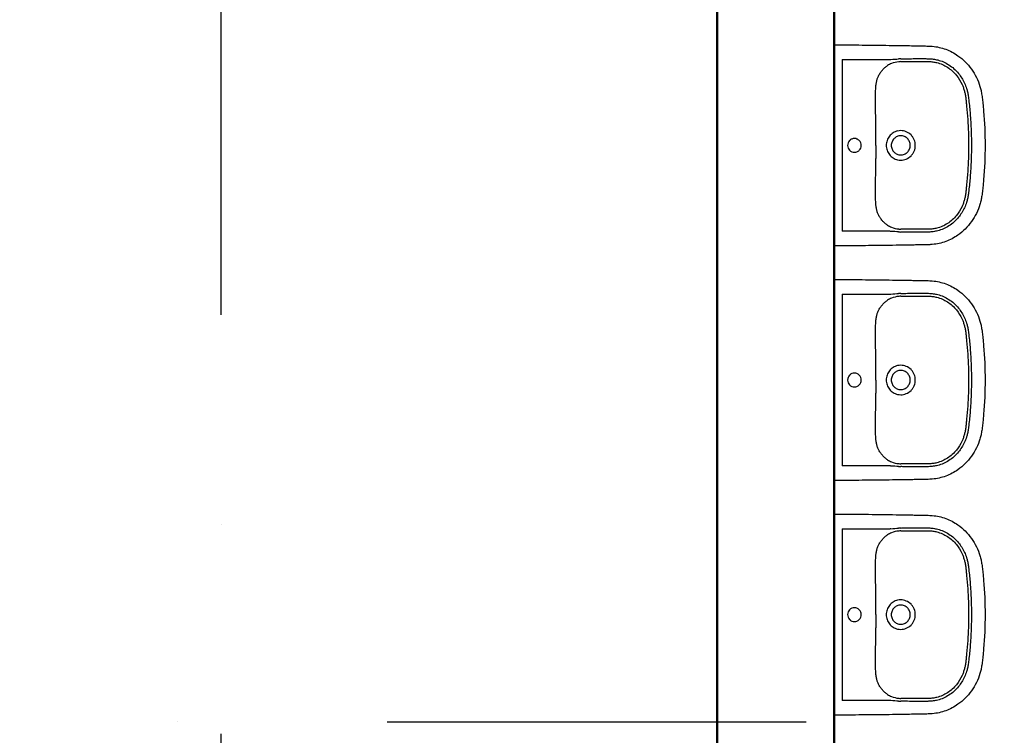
# Model space of a CAD drawing. Header units: millimetres. Extents: x 2886542 to 7567581, y -792623 to 134766.
# Tile 29 of 256: x 3926957 to 3929896, y -352771 to -350636. Entities that reach past the tile are written whole.
import ezdxf

# ---------------------------------------------------------------- set-up
doc = ezdxf.new("R2010")
doc.units = ezdxf.units.MM
doc.linetypes.add('DASHDOT', pattern=[1, 0.5, -0.25, 0, -0.25])
doc.layers.add('IN_C_OSA', color=6, linetype='DASHDOT')
doc.layers.add('IN_C_TLUSTA', color=5, linetype='Continuous', lineweight=50)

msp = doc.modelspace()

# ---------------------------------------------------------------- linework, layer by layer
at = {"color": 250}
for p, q in [((3929388.2, -351298), (3929388.2, -350723.6)), ((3929412, -350754.9), (3929412, -351266.8)), ((3929412, -350754.9), (3929543, -350754.9)), ((3929543, -350765.7), (3929543, -350765.7)), ((3929511.5, -350847.1), (3929511.5, -350847.1)), ((3929511.5, -351174.6), (3929511.5, -351174.6)), ((3929543, -351266.8), (3929412, -351266.8)), ((3929388.2, -351998), (3929388.2, -351423.6)), ((3929412, -351454.9), (3929412, -351966.8)), ((3929412, -351454.9), (3929543, -351454.9)), ((3929543, -351465.7), (3929543, -351465.7)), ((3929511.5, -351547.1), (3929511.5, -351547.1)), ((3929511.5, -351874.6), (3929511.5, -351874.6)), ((3929543, -351966.8), (3929412, -351966.8)), ((3929388.2, -352698), (3929388.2, -352123.6)), ((3929412, -352154.9), (3929412, -352666.8)), ((3929412, -352154.9), (3929543, -352154.9)), ((3929543, -352165.7), (3929543, -352165.7)), ((3929511.5, -352247.1), (3929511.5, -352247.1)), ((3929511.5, -352574.6), (3929511.5, -352574.6)), ((3929543, -352666.8), (3929412, -352666.8))]:
    msp.add_line(p, q, dxfattribs=at)
for centre, radius, start, end in [((3929376.8, -347838.6), 2921.3, 273.5337, 273.9922), ((3929595.1, -350965.8), 213.6, 92.2856, 93.9922), ((3929583.6, -350828.1), 66.2, 111.7851, 123.2172), ((3929588.5, -350840.3), 79.3, 95.7787, 111.7851), ((3929590.7, -350861.5), 100.7, 92.346, 95.7787), ((3920933.3, -350990.1), 8579.1, 359.8615, 0.12365), ((3929586.6, -351010.1), 43.2, 90.0338, 102.5663), ((3937218.5, -351029.5), 7706.2, 179.8615, 180.15334), ((3929586.6, -351011.6), 43.2, 257.4217, 269.9782), ((3929586.3, -351188.4), 72, 237.2465, 247.7513), ((3929425, -353449.9), 2186.5, 85.9307, 86.5434), ((3929587.5, -351185.6), 75, 247.7513, 264.6849), ((3929594.1, -351073.5), 195.9, 265.9307, 267.7915), ((3929593.3, -351123), 137.9, 264.6849, 267.1904), ((3929376.8, -348538.6), 2921.3, 273.5337, 273.9922), ((3929595.1, -351665.8), 213.6, 92.2856, 93.9922), ((3929583.6, -351528.1), 66.2, 111.7851, 123.2172), ((3929588.5, -351540.3), 79.3, 95.7787, 111.7851), ((3929590.7, -351561.5), 100.7, 92.346, 95.7787), ((3920933.3, -351690.1), 8579.1, 359.8615, 0.12365), ((3929586.6, -351710.1), 43.2, 90.0338, 102.5663), ((3937218.5, -351729.5), 7706.2, 179.8615, 180.15334), ((3929586.6, -351711.6), 43.2, 257.4217, 269.9782), ((3929586.3, -351888.4), 72, 237.2465, 247.7513), ((3929587.5, -351885.6), 75, 247.7513, 264.6849), ((3929425, -354149.9), 2186.5, 85.9307, 86.5434), ((3929594.1, -351773.5), 195.9, 265.9307, 267.7915), ((3929593.3, -351823), 137.9, 264.6849, 267.1904), ((3929376.8, -349238.6), 2921.3, 273.5337, 273.9922), ((3929588.5, -352240.3), 79.3, 95.7787, 111.7851), ((3929595.1, -352365.8), 213.6, 92.2856, 93.9922), ((3929590.7, -352261.5), 100.7, 92.346, 95.7787), ((3929583.6, -352228.1), 66.2, 111.7851, 123.2172), ((3929586.6, -352410.1), 43.2, 90.0338, 102.5663), ((3920933.3, -352390.1), 8579.1, 359.8615, 0.12365), ((3937218.5, -352429.5), 7706.2, 179.8615, 180.15334), ((3929586.6, -352411.6), 43.2, 257.4217, 269.9782), ((3929586.3, -352588.4), 72, 237.2465, 247.7513), ((3929587.5, -352585.6), 75, 247.7513, 264.6849), ((3929593.3, -352523), 137.9, 264.6849, 267.1904), ((3929425, -354849.9), 2186.5, 85.9307, 86.5434), ((3929594.1, -352473.5), 195.9, 265.9307, 267.7915)]:
    msp.add_arc(centre, radius, start, end, dxfattribs=at)
for points, degree, knots in [([(3929388.2, -350711), (3929388.2, -350710.8), (3929403.7, -350710.9), (3929412, -350711)], 1, [600.373143, 600.373143, 600.51024, 615.933195, 624.329372, 624.329372]), ([(3929412, -350711), (3929438.2, -350711.1), (3929491.8, -350711.5), (3929560.6, -350712.4), (3929608.8, -350713.2), (3929636.8, -350713.8), (3929651.9, -350714.1), (3929664.7, -350714.3), (3929671.4, -350714.5), (3929677, -350714.8), (3929693.1, -350716.1), (3929721.5, -350722.3), (3929754.4, -350739.7), (3929779.5, -350760.9), (3929798.1, -350782.9), (3929813, -350807.7), (3929821.6, -350829.6), (3929826.3, -350847.4), (3929828.3, -350858.8), (3929829.6, -350868.7), (3929830.5, -350877.1), (3929832.1, -350890.3), (3929836.4, -350934.9), (3929838.2, -350976.7), (3929838.2, -351010.8)], 3, [624.329372, 624.329372, 624.329372, 624.329372, 702.954481, 784.872453, 830.951627, 847.339519, 869.099473, 876.286618, 885.594721, 889.203185, 893.06913, 934.29152, 975.506743, 1003.663293, 1032.591568, 1061.523462, 1090.200355, 1103.007356, 1116.545068, 1124.93032, 1133.080278, 1141.824147, 1164.862029, 1267.315864, 1267.315864, 1267.315864, 1267.315864]), ([(3929586.5, -350752.4), (3929588.5, -350752.3), (3929592.7, -350752.2), (3929597.7, -350752.3), (3929604.4, -350752.2), (3929610.9, -350752.1), (3929623.2, -350752.1), (3929633.7, -350752), (3929643.9, -350752), (3929650.2, -350752), (3929657, -350752), (3929663.7, -350752.1), (3929670.1, -350752.2), (3929676.5, -350752.5), (3929685.8, -350753.5), (3929698.5, -350755.9), (3929714.4, -350761.4), (3929730.7, -350770.2), (3929745.8, -350781.8), (3929762.4, -350799.4), (3929775, -350819.5), (3929782.5, -350838.8), (3929785.5, -350849.7), (3929787.1, -350857.2), (3929788.1, -350863.5), (3929789.5, -350875), (3929792.1, -350898.2), (3929796.2, -350945), (3929797.5, -350984.8), (3929797.5, -351010.8)], 3, [175.048841, 175.048841, 175.048841, 175.048841, 180.891155, 187.66553, 190.097243, 200.971297, 207.107662, 226.924402, 232.691241, 237.690518, 245.872119, 253.117634, 257.691167, 265.085682, 272.24233, 285.758915, 303.884333, 322.571574, 341.132044, 360.794246, 394.866598, 411.87741, 422.527365, 428.832371, 434.893076, 441.844009, 463.483086, 504.881463, 582.882709, 582.882709, 582.882709, 582.882709]), ([(3929511.5, -350847.1), (3929511.6, -350844.4), (3929511.9, -350839.3), (3929512.7, -350830.6), (3929513.9, -350821.6), (3929516.3, -350812.2), (3929519.9, -350803.3), (3929525, -350794.5), (3929531.5, -350786.1), (3929538.9, -350778.7), (3929544.5, -350774.6), (3929547.4, -350772.7)], 3, [850.913163, 850.913163, 850.913163, 850.913163, 858.963388, 866.231581, 877.085686, 886.260054, 895.260314, 905.875022, 916.564351, 927.072225, 937.310546, 937.310546, 937.310546, 937.310546]), ([(3929586.5, -350760.9), (3929588.4, -350760.9), (3929591.6, -350760.8), (3929596.6, -350760.8), (3929604.5, -350760.8), (3929613, -350760.7), (3929623.4, -350760.7), (3929632.4, -350760.6), (3929645.1, -350760.6), (3929657.4, -350760.6), (3929668.5, -350760.6), (3929675.9, -350760.9), (3929684.1, -350761.8), (3929695.9, -350763.9), (3929710.9, -350769), (3929726.5, -350777.4), (3929740.6, -350788.4), (3929756.2, -350805), (3929766.8, -350822.2), (3929772.9, -350837), (3929775.7, -350845.2), (3929777.6, -350852.2), (3929779, -350859.3), (3929779.9, -350865.4), (3929780.9, -350872.9), (3929781.9, -350882.5), (3929784.1, -350903), (3929787.7, -350945.9), (3929789.1, -350985), (3929789.1, -351010.8)], 3, [979.515725, 979.515725, 979.515725, 979.515725, 984.998793, 989.193783, 994.506217, 1008.836262, 1014.564091, 1025.67181, 1035.775102, 1052.873813, 1062.576161, 1068.957794, 1075.078432, 1087.407323, 1104.896786, 1122.232394, 1140.496235, 1158.413781, 1190.38659, 1200.50569, 1206.374096, 1216.605643, 1222.213255, 1228.037047, 1234.961214, 1245.092548, 1256.793198, 1296.845648, 1374.248337, 1374.248337, 1374.248337, 1374.248337]), ([(3929512.4, -350971.6), (3929512.3, -350959.2), (3929512.2, -350942.5), (3929511.7, -350916.4), (3929511.1, -350897.9), (3929510.8, -350878.2), (3929510.8, -350865.2), (3929511.1, -350854.6), (3929511.3, -350849.5), (3929511.5, -350847.1)], 3, [726.376125, 726.376125, 726.376125, 726.376125, 763.622224, 776.430836, 804.676477, 819.055623, 835.490807, 843.719456, 850.904433, 850.904433, 850.904433, 850.904433]), ([(3929577.2, -350967.9), (3929572.4, -350969), (3929563.2, -350972.8), (3929552, -350982.7), (3929546, -350993.7), (3929543.5, -351003.4), (3929543.1, -351008.4), (3929543.1, -351010.8)], 3, [9.459226, 9.459226, 9.459226, 9.459226, 24.117237, 38.862114, 53.669389, 61.303478, 68.668558, 68.668558, 68.668558, 68.668558]), ([(3929586.5, -350982.2), (3929584.6, -350982.2), (3929580.9, -350982.6), (3929575.5, -350984.3), (3929570.6, -350987), (3929566.4, -350990.5), (3929562.9, -350994.8), (3929559.4, -351001.4), (3929558.2, -351007.1), (3929558.2, -351010.8)], 3, [44.736035, 44.736035, 44.736035, 44.736035, 50.403646, 55.91951, 61.571197, 67.020032, 72.442686, 78.078755, 89.405769, 89.405769, 89.405769, 89.405769]), ([(3929630, -351010.8), (3929630, -351005), (3929628.3, -350996.4), (3929622.8, -350986.2), (3929615.6, -350977.2), (3929605.9, -350970.8), (3929595, -350967.4), (3929589.4, -350966.9), (3929586.5, -350966.9)], 3, [-68.665418, -68.665418, -68.665418, -68.665418, -51.296816, -42.590342, -34.181869, -16.861064, -8.510528, 0, 0, 0, 0]), ([(3929614.8, -351010.8), (3929614.8, -351008.9), (3929614.5, -351005.1), (3929612.8, -350999.8), (3929610.2, -350994.8), (3929606.7, -350990.5), (3929602.4, -350986.9), (3929595.9, -350983.4), (3929590.3, -350982.2), (3929586.5, -350982.2)], 3, [0, 0, 0, 0, 5.771404, 11.358994, 16.760694, 22.424371, 27.849839, 33.48032, 44.736035, 44.736035, 44.736035, 44.736035]), ([(3929838.2, -351010.8), (3929838.2, -351045), (3929836.4, -351086.8), (3929832.1, -351131.4), (3929830.5, -351144.6), (3929829.6, -351153), (3929828.3, -351162.9), (3929826.3, -351174.3), (3929821.6, -351192), (3929813, -351214), (3929798.1, -351238.8), (3929779.5, -351260.7), (3929754.4, -351281.9), (3929721.5, -351299.3), (3929693.1, -351305.5), (3929677, -351306.9), (3929671.4, -351307.2), (3929664.7, -351307.4), (3929651.9, -351307.6), (3929636.8, -351307.9), (3929608.8, -351308.4), (3929560.6, -351309.2), (3929491.8, -351310.1), (3929438.2, -351310.3), (3929412, -351310.7)], 3, [-642.986491, -642.986491, -642.986491, -642.986491, -540.532657, -517.494775, -508.750906, -500.600948, -492.215696, -478.677984, -465.870983, -437.194089, -408.262196, -379.333921, -351.177371, -309.962147, -268.739757, -264.873812, -261.265349, -251.957246, -244.770101, -223.010147, -206.622255, -160.54308, -78.625109, 0, 0, 0, 0]), ([(3929468.5, -351010.8), (3929468.5, -351008.2), (3929467.4, -351002.8), (3929462.9, -350996), (3929456.2, -350991.4), (3929448.1, -350989.7), (3929440.2, -350991.3), (3929433.4, -350995.9), (3929428.9, -351002.8), (3929427.8, -351008.1), (3929427.8, -351010.8)], 3, [0, 0, 0, 0, 8.041153, 16.003729, 24.145465, 32.059, 40.064065, 48.100306, 56.065262, 64.20975, 64.20975, 64.20975, 64.20975]), ([(3929427.8, -351010.8), (3929427.8, -351013.5), (3929428.9, -351018.9), (3929433.4, -351025.8), (3929440.2, -351030.3), (3929448.1, -351031.9), (3929456.2, -351030.3), (3929462.9, -351025.7), (3929467.4, -351018.8), (3929468.5, -351013.5), (3929468.5, -351010.8)], 3, [64.20975, 64.20975, 64.20975, 64.20975, 72.354238, 80.319194, 88.355435, 96.3605, 104.274035, 112.415771, 120.378347, 128.4195, 128.4195, 128.4195, 128.4195]), ([(3929543.1, -351010.8), (3929543.1, -351013.3), (3929543.5, -351018.3), (3929546, -351027.9), (3929552, -351039), (3929563.2, -351048.9), (3929572.4, -351052.7), (3929577.2, -351053.8)], 3, [68.668558, 68.668558, 68.668558, 68.668558, 76.033638, 83.667727, 98.475003, 113.219879, 127.877891, 127.877891, 127.877891, 127.877891]), ([(3929558.2, -351010.8), (3929558.2, -351014.6), (3929559.4, -351020.3), (3929562.9, -351026.9), (3929566.4, -351031.2), (3929570.6, -351034.7), (3929575.5, -351037.4), (3929580.9, -351039.1), (3929584.6, -351039.4), (3929586.5, -351039.5)], 3, [89.405769, 89.405769, 89.405769, 89.405769, 100.732783, 106.368852, 111.791506, 117.240341, 122.892028, 128.407892, 134.075503, 134.075503, 134.075503, 134.075503]), ([(3929586.5, -351039.5), (3929590.3, -351039.5), (3929595.9, -351038.3), (3929602.4, -351034.7), (3929606.7, -351031.1), (3929610.2, -351026.8), (3929612.8, -351021.9), (3929614.5, -351016.5), (3929614.8, -351012.8), (3929614.8, -351010.8)], 3, [134.075503, 134.075503, 134.075503, 134.075503, 145.331218, 150.961699, 156.387167, 162.050844, 167.452544, 173.040134, 178.811538, 178.811538, 178.811538, 178.811538]), ([(3929586.5, -351054.8), (3929589.4, -351054.8), (3929595, -351054.2), (3929605.9, -351050.9), (3929615.6, -351044.4), (3929622.8, -351035.5), (3929628.3, -351025.3), (3929630, -351016.6), (3929630, -351010.8)], 3, [137.337116, 137.337116, 137.337116, 137.337116, 145.847644, 154.19818, 171.518985, 179.927458, 188.633932, 206.002534, 206.002534, 206.002534, 206.002534]), ([(3929789.1, -351010.8), (3929789.1, -351036.6), (3929787.7, -351075.8), (3929784.1, -351118.7), (3929781.9, -351139.2), (3929780.9, -351148.7), (3929779.9, -351156.3), (3929779, -351162.3), (3929777.6, -351169.4), (3929775.7, -351176.4), (3929772.9, -351184.7), (3929766.8, -351199.5), (3929756.2, -351216.7), (3929740.6, -351233.3), (3929726.5, -351244.2), (3929710.9, -351252.7), (3929695.9, -351257.7), (3929684.1, -351259.9), (3929675.9, -351260.7), (3929668.5, -351261.1), (3929657.4, -351261.1), (3929645.1, -351261.1), (3929632.4, -351261), (3929623.4, -351261), (3929613, -351261), (3929604.5, -351260.9), (3929596.6, -351260.9), (3929591.6, -351260.9), (3929588.4, -351260.8), (3929586.5, -351260.7)], 3, [0, 0, 0, 0, 77.402688, 117.455139, 129.155789, 139.287123, 146.21129, 152.035082, 157.642694, 167.874241, 173.742647, 183.861746, 215.834556, 233.752102, 252.015943, 269.351551, 286.841014, 299.169905, 305.290543, 311.672176, 321.374524, 338.473235, 348.576526, 359.684246, 365.412075, 379.74212, 385.054554, 389.249544, 394.732611, 394.732611, 394.732611, 394.732611]), ([(3929797.5, -351010.8), (3929797.5, -351036.8), (3929796.2, -351076.6), (3929792.1, -351123.5), (3929789.5, -351146.7), (3929788.1, -351158.1), (3929787.1, -351164.5), (3929785.5, -351172), (3929782.5, -351182.9), (3929775, -351202.1), (3929762.4, -351222.3), (3929745.8, -351239.8), (3929730.7, -351251.5), (3929714.4, -351260.3), (3929698.5, -351265.7), (3929685.8, -351268.2), (3929676.5, -351269.1), (3929670.1, -351269.5), (3929663.7, -351269.6), (3929657, -351269.6), (3929650.2, -351269.7), (3929643.9, -351269.7), (3929633.7, -351269.6), (3929623.2, -351269.6), (3929610.9, -351269.5), (3929604.4, -351269.4), (3929597.7, -351269.4), (3929592.7, -351269.4), (3929588.5, -351269.3), (3929586.5, -351269.3)], 3, [582.882709, 582.882709, 582.882709, 582.882709, 660.883955, 702.282331, 723.921408, 730.872341, 736.933047, 743.238052, 753.888008, 770.898819, 804.971172, 824.633373, 843.193843, 861.881084, 880.006503, 893.523087, 900.679736, 908.07425, 912.647783, 919.893298, 928.074899, 933.074176, 938.841015, 958.657755, 964.79412, 975.668174, 978.099887, 984.874262, 990.716576, 990.716576, 990.716576, 990.716576]), ([(3929511.5, -351174.6), (3929511.3, -351172.2), (3929511.1, -351167.1), (3929510.8, -351156.5), (3929510.8, -351143.4), (3929511.1, -351123.8), (3929511.7, -351105.3), (3929512.2, -351079.2), (3929512.4, -351062.5), (3929512.4, -351050.1)], 3, [523.343903, 523.343903, 523.343903, 523.343903, 530.528881, 538.757529, 555.192714, 569.57186, 597.8175, 610.626113, 647.872212, 647.872212, 647.872212, 647.872212]), ([(3929547.4, -351249), (3929544.5, -351247.1), (3929538.9, -351243), (3929531.5, -351235.6), (3929525, -351227.2), (3929519.9, -351218.4), (3929516.3, -351209.5), (3929513.9, -351200.1), (3929512.7, -351191.1), (3929511.9, -351182.4), (3929511.6, -351177.3), (3929511.5, -351174.6)], 3, [436.937791, 436.937791, 436.937791, 436.937791, 447.176112, 457.683986, 468.373315, 478.988023, 487.988283, 497.162651, 508.016755, 515.284948, 523.335174, 523.335174, 523.335174, 523.335174]), ([(3929412, -351310.7), (3929403.7, -351310.8), (3929388.2, -351310.8), (3929388.2, -351310.7)], 1, [0, 0, 8.396177, 23.819133, 23.95623, 23.95623]), ([(3929388.2, -351411), (3929388.2, -351410.8), (3929403.7, -351410.9), (3929412, -351411)], 1, [600.373143, 600.373143, 600.51024, 615.933195, 624.329372, 624.329372]), ([(3929412, -351411), (3929438.2, -351411.1), (3929491.8, -351411.5), (3929560.6, -351412.4), (3929608.8, -351413.2), (3929636.8, -351413.8), (3929651.9, -351414.1), (3929664.7, -351414.3), (3929671.4, -351414.5), (3929677, -351414.8), (3929693.1, -351416.1), (3929721.5, -351422.3), (3929754.4, -351439.7), (3929779.5, -351460.9), (3929798.1, -351482.9), (3929813, -351507.7), (3929821.6, -351529.6), (3929826.3, -351547.4), (3929828.3, -351558.8), (3929829.6, -351568.7), (3929830.5, -351577.1), (3929832.1, -351590.3), (3929836.4, -351634.9), (3929838.2, -351676.7), (3929838.2, -351710.8)], 3, [624.329372, 624.329372, 624.329372, 624.329372, 702.954481, 784.872453, 830.951627, 847.339519, 869.099473, 876.286618, 885.594721, 889.203185, 893.06913, 934.29152, 975.506743, 1003.663293, 1032.591568, 1061.523462, 1090.200355, 1103.007356, 1116.545068, 1124.93032, 1133.080278, 1141.824147, 1164.862029, 1267.315864, 1267.315864, 1267.315864, 1267.315864]), ([(3929586.5, -351452.4), (3929588.5, -351452.3), (3929592.7, -351452.2), (3929597.7, -351452.3), (3929604.4, -351452.2), (3929610.9, -351452.1), (3929623.2, -351452.1), (3929633.7, -351452), (3929643.9, -351452), (3929650.2, -351452), (3929657, -351452), (3929663.7, -351452.1), (3929670.1, -351452.2), (3929676.5, -351452.5), (3929685.8, -351453.5), (3929698.5, -351455.9), (3929714.4, -351461.4), (3929730.7, -351470.2), (3929745.8, -351481.8), (3929762.4, -351499.4), (3929775, -351519.5), (3929782.5, -351538.8), (3929785.5, -351549.7), (3929787.1, -351557.2), (3929788.1, -351563.5), (3929789.5, -351575), (3929792.1, -351598.2), (3929796.2, -351645), (3929797.5, -351684.8), (3929797.5, -351710.8)], 3, [175.048841, 175.048841, 175.048841, 175.048841, 180.891155, 187.66553, 190.097243, 200.971297, 207.107662, 226.924402, 232.691241, 237.690518, 245.872119, 253.117634, 257.691167, 265.085682, 272.24233, 285.758915, 303.884333, 322.571574, 341.132044, 360.794246, 394.866598, 411.87741, 422.527365, 428.832371, 434.893076, 441.844009, 463.483086, 504.881463, 582.882709, 582.882709, 582.882709, 582.882709]), ([(3929511.5, -351547.1), (3929511.6, -351544.4), (3929511.9, -351539.3), (3929512.7, -351530.6), (3929513.9, -351521.6), (3929516.3, -351512.2), (3929519.9, -351503.3), (3929525, -351494.5), (3929531.5, -351486.1), (3929538.9, -351478.7), (3929544.5, -351474.6), (3929547.4, -351472.7)], 3, [850.913163, 850.913163, 850.913163, 850.913163, 858.963388, 866.231581, 877.085686, 886.260054, 895.260314, 905.875022, 916.564351, 927.072225, 937.310546, 937.310546, 937.310546, 937.310546]), ([(3929586.5, -351460.9), (3929588.4, -351460.9), (3929591.6, -351460.8), (3929596.6, -351460.8), (3929604.5, -351460.8), (3929613, -351460.7), (3929623.4, -351460.7), (3929632.4, -351460.6), (3929645.1, -351460.6), (3929657.4, -351460.6), (3929668.5, -351460.6), (3929675.9, -351460.9), (3929684.1, -351461.8), (3929695.9, -351463.9), (3929710.9, -351469), (3929726.5, -351477.4), (3929740.6, -351488.4), (3929756.2, -351505), (3929766.8, -351522.2), (3929772.9, -351537), (3929775.7, -351545.2), (3929777.6, -351552.2), (3929779, -351559.3), (3929779.9, -351565.4), (3929780.9, -351572.9), (3929781.9, -351582.5), (3929784.1, -351603), (3929787.7, -351645.9), (3929789.1, -351685), (3929789.1, -351710.8)], 3, [979.515725, 979.515725, 979.515725, 979.515725, 984.998793, 989.193783, 994.506217, 1008.836262, 1014.564091, 1025.67181, 1035.775102, 1052.873813, 1062.576161, 1068.957794, 1075.078432, 1087.407323, 1104.896786, 1122.232394, 1140.496235, 1158.413781, 1190.38659, 1200.50569, 1206.374096, 1216.605643, 1222.213255, 1228.037047, 1234.961214, 1245.092548, 1256.793198, 1296.845648, 1374.248337, 1374.248337, 1374.248337, 1374.248337]), ([(3929512.4, -351671.6), (3929512.3, -351659.2), (3929512.2, -351642.5), (3929511.7, -351616.4), (3929511.1, -351597.9), (3929510.8, -351578.2), (3929510.8, -351565.2), (3929511.1, -351554.6), (3929511.3, -351549.5), (3929511.5, -351547.1)], 3, [726.376125, 726.376125, 726.376125, 726.376125, 763.622224, 776.430836, 804.676477, 819.055623, 835.490807, 843.719456, 850.904433, 850.904433, 850.904433, 850.904433]), ([(3929468.5, -351710.8), (3929468.5, -351708.2), (3929467.4, -351702.8), (3929462.9, -351696), (3929456.2, -351691.4), (3929448.1, -351689.7), (3929440.2, -351691.3), (3929433.4, -351695.9), (3929428.9, -351702.8), (3929427.8, -351708.1), (3929427.8, -351710.8)], 3, [0, 0, 0, 0, 8.041153, 16.003729, 24.145465, 32.059, 40.064065, 48.100306, 56.065262, 64.20975, 64.20975, 64.20975, 64.20975]), ([(3929577.2, -351667.9), (3929572.4, -351669), (3929563.2, -351672.8), (3929552, -351682.7), (3929546, -351693.7), (3929543.5, -351703.4), (3929543.1, -351708.4), (3929543.1, -351710.8)], 3, [9.459226, 9.459226, 9.459226, 9.459226, 24.117237, 38.862114, 53.669389, 61.303478, 68.668558, 68.668558, 68.668558, 68.668558]), ([(3929586.5, -351682.2), (3929584.6, -351682.2), (3929580.9, -351682.6), (3929575.5, -351684.3), (3929570.6, -351687), (3929566.4, -351690.5), (3929562.9, -351694.8), (3929559.4, -351701.4), (3929558.2, -351707.1), (3929558.2, -351710.8)], 3, [44.736035, 44.736035, 44.736035, 44.736035, 50.403646, 55.91951, 61.571197, 67.020032, 72.442686, 78.078755, 89.405769, 89.405769, 89.405769, 89.405769]), ([(3929630, -351710.8), (3929630, -351705), (3929628.3, -351696.4), (3929622.8, -351686.2), (3929615.6, -351677.2), (3929605.9, -351670.8), (3929595, -351667.4), (3929589.4, -351666.9), (3929586.5, -351666.9)], 3, [-68.665418, -68.665418, -68.665418, -68.665418, -51.296816, -42.590342, -34.181869, -16.861064, -8.510528, 0, 0, 0, 0]), ([(3929614.8, -351710.8), (3929614.8, -351708.9), (3929614.5, -351705.1), (3929612.8, -351699.8), (3929610.2, -351694.8), (3929606.7, -351690.5), (3929602.4, -351686.9), (3929595.9, -351683.4), (3929590.3, -351682.2), (3929586.5, -351682.2)], 3, [0, 0, 0, 0, 5.771404, 11.358994, 16.760694, 22.424371, 27.849839, 33.48032, 44.736035, 44.736035, 44.736035, 44.736035]), ([(3929838.2, -351710.8), (3929838.2, -351745), (3929836.4, -351786.8), (3929832.1, -351831.4), (3929830.5, -351844.6), (3929829.6, -351853), (3929828.3, -351862.9), (3929826.3, -351874.3), (3929821.6, -351892), (3929813, -351914), (3929798.1, -351938.8), (3929779.5, -351960.7), (3929754.4, -351981.9), (3929721.5, -351999.3), (3929693.1, -352005.5), (3929677, -352006.9), (3929671.4, -352007.2), (3929664.7, -352007.4), (3929651.9, -352007.6), (3929636.8, -352007.9), (3929608.8, -352008.4), (3929560.6, -352009.2), (3929491.8, -352010.1), (3929438.2, -352010.3), (3929412, -352010.7)], 3, [-642.986491, -642.986491, -642.986491, -642.986491, -540.532657, -517.494775, -508.750906, -500.600948, -492.215696, -478.677984, -465.870983, -437.194089, -408.262196, -379.333921, -351.177371, -309.962147, -268.739757, -264.873812, -261.265349, -251.957246, -244.770101, -223.010147, -206.622255, -160.54308, -78.625109, 0, 0, 0, 0]), ([(3929427.8, -351710.8), (3929427.8, -351713.5), (3929428.9, -351718.9), (3929433.4, -351725.8), (3929440.2, -351730.3), (3929448.1, -351731.9), (3929456.2, -351730.3), (3929462.9, -351725.7), (3929467.4, -351718.8), (3929468.5, -351713.5), (3929468.5, -351710.8)], 3, [64.20975, 64.20975, 64.20975, 64.20975, 72.354238, 80.319194, 88.355435, 96.3605, 104.274035, 112.415771, 120.378347, 128.4195, 128.4195, 128.4195, 128.4195]), ([(3929543.1, -351710.8), (3929543.1, -351713.3), (3929543.5, -351718.3), (3929546, -351727.9), (3929552, -351739), (3929563.2, -351748.9), (3929572.4, -351752.7), (3929577.2, -351753.8)], 3, [68.668558, 68.668558, 68.668558, 68.668558, 76.033638, 83.667727, 98.475003, 113.219879, 127.877891, 127.877891, 127.877891, 127.877891]), ([(3929558.2, -351710.8), (3929558.2, -351714.6), (3929559.4, -351720.3), (3929562.9, -351726.9), (3929566.4, -351731.2), (3929570.6, -351734.7), (3929575.5, -351737.4), (3929580.9, -351739.1), (3929584.6, -351739.4), (3929586.5, -351739.5)], 3, [89.405769, 89.405769, 89.405769, 89.405769, 100.732783, 106.368852, 111.791506, 117.240341, 122.892028, 128.407892, 134.075503, 134.075503, 134.075503, 134.075503]), ([(3929586.5, -351739.5), (3929590.3, -351739.5), (3929595.9, -351738.3), (3929602.4, -351734.7), (3929606.7, -351731.1), (3929610.2, -351726.8), (3929612.8, -351721.9), (3929614.5, -351716.5), (3929614.8, -351712.8), (3929614.8, -351710.8)], 3, [134.075503, 134.075503, 134.075503, 134.075503, 145.331218, 150.961699, 156.387167, 162.050844, 167.452544, 173.040134, 178.811538, 178.811538, 178.811538, 178.811538]), ([(3929586.5, -351754.8), (3929589.4, -351754.8), (3929595, -351754.2), (3929605.9, -351750.9), (3929615.6, -351744.4), (3929622.8, -351735.5), (3929628.3, -351725.3), (3929630, -351716.6), (3929630, -351710.8)], 3, [137.337116, 137.337116, 137.337116, 137.337116, 145.847644, 154.19818, 171.518985, 179.927458, 188.633932, 206.002534, 206.002534, 206.002534, 206.002534]), ([(3929789.1, -351710.8), (3929789.1, -351736.6), (3929787.7, -351775.8), (3929784.1, -351818.7), (3929781.9, -351839.2), (3929780.9, -351848.7), (3929779.9, -351856.3), (3929779, -351862.3), (3929777.6, -351869.4), (3929775.7, -351876.4), (3929772.9, -351884.7), (3929766.8, -351899.5), (3929756.2, -351916.7), (3929740.6, -351933.3), (3929726.5, -351944.2), (3929710.9, -351952.7), (3929695.9, -351957.7), (3929684.1, -351959.9), (3929675.9, -351960.7), (3929668.5, -351961.1), (3929657.4, -351961.1), (3929645.1, -351961.1), (3929632.4, -351961), (3929623.4, -351961), (3929613, -351961), (3929604.5, -351960.9), (3929596.6, -351960.9), (3929591.6, -351960.9), (3929588.4, -351960.8), (3929586.5, -351960.7)], 3, [0, 0, 0, 0, 77.402688, 117.455139, 129.155789, 139.287123, 146.21129, 152.035082, 157.642694, 167.874241, 173.742647, 183.861746, 215.834556, 233.752102, 252.015943, 269.351551, 286.841014, 299.169905, 305.290543, 311.672176, 321.374524, 338.473235, 348.576526, 359.684246, 365.412075, 379.74212, 385.054554, 389.249544, 394.732611, 394.732611, 394.732611, 394.732611]), ([(3929797.5, -351710.8), (3929797.5, -351736.8), (3929796.2, -351776.6), (3929792.1, -351823.5), (3929789.5, -351846.7), (3929788.1, -351858.1), (3929787.1, -351864.5), (3929785.5, -351872), (3929782.5, -351882.9), (3929775, -351902.1), (3929762.4, -351922.3), (3929745.8, -351939.8), (3929730.7, -351951.5), (3929714.4, -351960.3), (3929698.5, -351965.7), (3929685.8, -351968.2), (3929676.5, -351969.1), (3929670.1, -351969.5), (3929663.7, -351969.6), (3929657, -351969.6), (3929650.2, -351969.7), (3929643.9, -351969.7), (3929633.7, -351969.6), (3929623.2, -351969.6), (3929610.9, -351969.5), (3929604.4, -351969.4), (3929597.7, -351969.4), (3929592.7, -351969.4), (3929588.5, -351969.3), (3929586.5, -351969.3)], 3, [582.882709, 582.882709, 582.882709, 582.882709, 660.883955, 702.282331, 723.921408, 730.872341, 736.933047, 743.238052, 753.888008, 770.898819, 804.971172, 824.633373, 843.193843, 861.881084, 880.006503, 893.523087, 900.679736, 908.07425, 912.647783, 919.893298, 928.074899, 933.074176, 938.841015, 958.657755, 964.79412, 975.668174, 978.099887, 984.874262, 990.716576, 990.716576, 990.716576, 990.716576]), ([(3929511.5, -351874.6), (3929511.3, -351872.2), (3929511.1, -351867.1), (3929510.8, -351856.5), (3929510.8, -351843.4), (3929511.1, -351823.8), (3929511.7, -351805.3), (3929512.2, -351779.2), (3929512.4, -351762.5), (3929512.4, -351750.1)], 3, [523.343903, 523.343903, 523.343903, 523.343903, 530.528881, 538.757529, 555.192714, 569.57186, 597.8175, 610.626113, 647.872212, 647.872212, 647.872212, 647.872212]), ([(3929547.4, -351949), (3929544.5, -351947.1), (3929538.9, -351943), (3929531.5, -351935.6), (3929525, -351927.2), (3929519.9, -351918.4), (3929516.3, -351909.5), (3929513.9, -351900.1), (3929512.7, -351891.1), (3929511.9, -351882.4), (3929511.6, -351877.3), (3929511.5, -351874.6)], 3, [436.937791, 436.937791, 436.937791, 436.937791, 447.176112, 457.683986, 468.373315, 478.988023, 487.988283, 497.162651, 508.016755, 515.284948, 523.335174, 523.335174, 523.335174, 523.335174]), ([(3929412, -352010.7), (3929403.7, -352010.8), (3929388.2, -352010.8), (3929388.2, -352010.7)], 1, [0, 0, 8.396177, 23.819133, 23.95623, 23.95623]), ([(3929388.2, -352111), (3929388.2, -352110.8), (3929403.7, -352110.9), (3929412, -352111)], 1, [600.373143, 600.373143, 600.51024, 615.933195, 624.329372, 624.329372]), ([(3929412, -352111), (3929438.2, -352111.1), (3929491.8, -352111.5), (3929560.6, -352112.4), (3929608.8, -352113.2), (3929636.8, -352113.8), (3929651.9, -352114.1), (3929664.7, -352114.3), (3929671.4, -352114.5), (3929677, -352114.8), (3929693.1, -352116.1), (3929721.5, -352122.3), (3929754.4, -352139.7), (3929779.5, -352160.9), (3929798.1, -352182.9), (3929813, -352207.7), (3929821.6, -352229.6), (3929826.3, -352247.4), (3929828.3, -352258.8), (3929829.6, -352268.7), (3929830.5, -352277.1), (3929832.1, -352290.3), (3929836.4, -352334.9), (3929838.2, -352376.7), (3929838.2, -352410.8)], 3, [624.329372, 624.329372, 624.329372, 624.329372, 702.954481, 784.872453, 830.951627, 847.339519, 869.099473, 876.286618, 885.594721, 889.203185, 893.06913, 934.29152, 975.506743, 1003.663293, 1032.591568, 1061.523462, 1090.200355, 1103.007356, 1116.545068, 1124.93032, 1133.080278, 1141.824147, 1164.862029, 1267.315864, 1267.315864, 1267.315864, 1267.315864]), ([(3929586.5, -352152.4), (3929588.5, -352152.3), (3929592.7, -352152.2), (3929597.7, -352152.3), (3929604.4, -352152.2), (3929610.9, -352152.1), (3929623.2, -352152.1), (3929633.7, -352152), (3929643.9, -352152), (3929650.2, -352152), (3929657, -352152), (3929663.7, -352152.1), (3929670.1, -352152.2), (3929676.5, -352152.5), (3929685.8, -352153.5), (3929698.5, -352155.9), (3929714.4, -352161.4), (3929730.7, -352170.2), (3929745.8, -352181.8), (3929762.4, -352199.4), (3929775, -352219.5), (3929782.5, -352238.8), (3929785.5, -352249.7), (3929787.1, -352257.2), (3929788.1, -352263.5), (3929789.5, -352275), (3929792.1, -352298.2), (3929796.2, -352345), (3929797.5, -352384.8), (3929797.5, -352410.8)], 3, [175.048841, 175.048841, 175.048841, 175.048841, 180.891155, 187.66553, 190.097243, 200.971297, 207.107662, 226.924402, 232.691241, 237.690518, 245.872119, 253.117634, 257.691167, 265.085682, 272.24233, 285.758915, 303.884333, 322.571574, 341.132044, 360.794246, 394.866598, 411.87741, 422.527365, 428.832371, 434.893076, 441.844009, 463.483086, 504.881463, 582.882709, 582.882709, 582.882709, 582.882709]), ([(3929586.5, -352160.9), (3929588.4, -352160.9), (3929591.6, -352160.8), (3929596.6, -352160.8), (3929604.5, -352160.8), (3929613, -352160.7), (3929623.4, -352160.7), (3929632.4, -352160.6), (3929645.1, -352160.6), (3929657.4, -352160.6), (3929668.5, -352160.6), (3929675.9, -352160.9), (3929684.1, -352161.8), (3929695.9, -352163.9), (3929710.9, -352169), (3929726.5, -352177.4), (3929740.6, -352188.4), (3929756.2, -352205), (3929766.8, -352222.2), (3929772.9, -352237), (3929775.7, -352245.2), (3929777.6, -352252.2), (3929779, -352259.3), (3929779.9, -352265.4), (3929780.9, -352272.9), (3929781.9, -352282.5), (3929784.1, -352303), (3929787.7, -352345.9), (3929789.1, -352385), (3929789.1, -352410.8)], 3, [979.515725, 979.515725, 979.515725, 979.515725, 984.998793, 989.193783, 994.506217, 1008.836262, 1014.564091, 1025.67181, 1035.775102, 1052.873813, 1062.576161, 1068.957794, 1075.078432, 1087.407323, 1104.896786, 1122.232394, 1140.496235, 1158.413781, 1190.38659, 1200.50569, 1206.374096, 1216.605643, 1222.213255, 1228.037047, 1234.961214, 1245.092548, 1256.793198, 1296.845648, 1374.248337, 1374.248337, 1374.248337, 1374.248337]), ([(3929511.5, -352247.1), (3929511.6, -352244.4), (3929511.9, -352239.3), (3929512.7, -352230.6), (3929513.9, -352221.6), (3929516.3, -352212.2), (3929519.9, -352203.3), (3929525, -352194.5), (3929531.5, -352186.1), (3929538.9, -352178.7), (3929544.5, -352174.6), (3929547.4, -352172.7)], 3, [850.913163, 850.913163, 850.913163, 850.913163, 858.963388, 866.231581, 877.085686, 886.260054, 895.260314, 905.875022, 916.564351, 927.072225, 937.310546, 937.310546, 937.310546, 937.310546]), ([(3929512.4, -352371.6), (3929512.3, -352359.2), (3929512.2, -352342.5), (3929511.7, -352316.4), (3929511.1, -352297.9), (3929510.8, -352278.2), (3929510.8, -352265.2), (3929511.1, -352254.6), (3929511.3, -352249.5), (3929511.5, -352247.1)], 3, [726.376125, 726.376125, 726.376125, 726.376125, 763.622224, 776.430836, 804.676477, 819.055623, 835.490807, 843.719456, 850.904433, 850.904433, 850.904433, 850.904433]), ([(3929577.2, -352367.9), (3929572.4, -352369), (3929563.2, -352372.8), (3929552, -352382.7), (3929546, -352393.7), (3929543.5, -352403.4), (3929543.1, -352408.4), (3929543.1, -352410.8)], 3, [9.459226, 9.459226, 9.459226, 9.459226, 24.117237, 38.862114, 53.669389, 61.303478, 68.668558, 68.668558, 68.668558, 68.668558]), ([(3929630, -352410.8), (3929630, -352405), (3929628.3, -352396.4), (3929622.8, -352386.2), (3929615.6, -352377.2), (3929605.9, -352370.8), (3929595, -352367.4), (3929589.4, -352366.9), (3929586.5, -352366.9)], 3, [-68.665418, -68.665418, -68.665418, -68.665418, -51.296816, -42.590342, -34.181869, -16.861064, -8.510528, 0, 0, 0, 0]), ([(3929468.5, -352410.8), (3929468.5, -352408.2), (3929467.4, -352402.8), (3929462.9, -352396), (3929456.2, -352391.4), (3929448.1, -352389.7), (3929440.2, -352391.3), (3929433.4, -352395.9), (3929428.9, -352402.8), (3929427.8, -352408.1), (3929427.8, -352410.8)], 3, [0, 0, 0, 0, 8.041153, 16.003729, 24.145465, 32.059, 40.064065, 48.100306, 56.065262, 64.20975, 64.20975, 64.20975, 64.20975]), ([(3929586.5, -352382.2), (3929584.6, -352382.2), (3929580.9, -352382.6), (3929575.5, -352384.3), (3929570.6, -352387), (3929566.4, -352390.5), (3929562.9, -352394.8), (3929559.4, -352401.4), (3929558.2, -352407.1), (3929558.2, -352410.8)], 3, [44.736035, 44.736035, 44.736035, 44.736035, 50.403646, 55.91951, 61.571197, 67.020032, 72.442686, 78.078755, 89.405769, 89.405769, 89.405769, 89.405769]), ([(3929614.8, -352410.8), (3929614.8, -352408.9), (3929614.5, -352405.1), (3929612.8, -352399.8), (3929610.2, -352394.8), (3929606.7, -352390.5), (3929602.4, -352386.9), (3929595.9, -352383.4), (3929590.3, -352382.2), (3929586.5, -352382.2)], 3, [0, 0, 0, 0, 5.771404, 11.358994, 16.760694, 22.424371, 27.849839, 33.48032, 44.736035, 44.736035, 44.736035, 44.736035]), ([(3929838.2, -352410.8), (3929838.2, -352445), (3929836.4, -352486.8), (3929832.1, -352531.4), (3929830.5, -352544.6), (3929829.6, -352553), (3929828.3, -352562.9), (3929826.3, -352574.3), (3929821.6, -352592), (3929813, -352614), (3929798.1, -352638.8), (3929779.5, -352660.7), (3929754.4, -352681.9), (3929721.5, -352699.3), (3929693.1, -352705.5), (3929677, -352706.9), (3929671.4, -352707.2), (3929664.7, -352707.4), (3929651.9, -352707.6), (3929636.8, -352707.9), (3929608.8, -352708.4), (3929560.6, -352709.2), (3929491.8, -352710.1), (3929438.2, -352710.3), (3929412, -352710.7)], 3, [-642.986491, -642.986491, -642.986491, -642.986491, -540.532657, -517.494775, -508.750906, -500.600948, -492.215696, -478.677984, -465.870983, -437.194089, -408.262196, -379.333921, -351.177371, -309.962147, -268.739757, -264.873812, -261.265349, -251.957246, -244.770101, -223.010147, -206.622255, -160.54308, -78.625109, 0, 0, 0, 0]), ([(3929427.8, -352410.8), (3929427.8, -352413.5), (3929428.9, -352418.9), (3929433.4, -352425.8), (3929440.2, -352430.3), (3929448.1, -352431.9), (3929456.2, -352430.3), (3929462.9, -352425.7), (3929467.4, -352418.8), (3929468.5, -352413.5), (3929468.5, -352410.8)], 3, [64.20975, 64.20975, 64.20975, 64.20975, 72.354238, 80.319194, 88.355435, 96.3605, 104.274035, 112.415771, 120.378347, 128.4195, 128.4195, 128.4195, 128.4195]), ([(3929543.1, -352410.8), (3929543.1, -352413.3), (3929543.5, -352418.3), (3929546, -352427.9), (3929552, -352439), (3929563.2, -352448.9), (3929572.4, -352452.7), (3929577.2, -352453.8)], 3, [68.668558, 68.668558, 68.668558, 68.668558, 76.033638, 83.667727, 98.475003, 113.219879, 127.877891, 127.877891, 127.877891, 127.877891]), ([(3929558.2, -352410.8), (3929558.2, -352414.6), (3929559.4, -352420.3), (3929562.9, -352426.9), (3929566.4, -352431.2), (3929570.6, -352434.7), (3929575.5, -352437.4), (3929580.9, -352439.1), (3929584.6, -352439.4), (3929586.5, -352439.5)], 3, [89.405769, 89.405769, 89.405769, 89.405769, 100.732783, 106.368852, 111.791506, 117.240341, 122.892028, 128.407892, 134.075503, 134.075503, 134.075503, 134.075503]), ([(3929586.5, -352439.5), (3929590.3, -352439.5), (3929595.9, -352438.3), (3929602.4, -352434.7), (3929606.7, -352431.1), (3929610.2, -352426.8), (3929612.8, -352421.9), (3929614.5, -352416.5), (3929614.8, -352412.8), (3929614.8, -352410.8)], 3, [134.075503, 134.075503, 134.075503, 134.075503, 145.331218, 150.961699, 156.387167, 162.050844, 167.452544, 173.040134, 178.811538, 178.811538, 178.811538, 178.811538]), ([(3929586.5, -352454.8), (3929589.4, -352454.8), (3929595, -352454.2), (3929605.9, -352450.9), (3929615.6, -352444.4), (3929622.8, -352435.5), (3929628.3, -352425.3), (3929630, -352416.6), (3929630, -352410.8)], 3, [137.337116, 137.337116, 137.337116, 137.337116, 145.847644, 154.19818, 171.518985, 179.927458, 188.633932, 206.002534, 206.002534, 206.002534, 206.002534]), ([(3929789.1, -352410.8), (3929789.1, -352436.6), (3929787.7, -352475.8), (3929784.1, -352518.7), (3929781.9, -352539.2), (3929780.9, -352548.7), (3929779.9, -352556.3), (3929779, -352562.3), (3929777.6, -352569.4), (3929775.7, -352576.4), (3929772.9, -352584.7), (3929766.8, -352599.5), (3929756.2, -352616.7), (3929740.6, -352633.3), (3929726.5, -352644.2), (3929710.9, -352652.7), (3929695.9, -352657.7), (3929684.1, -352659.9), (3929675.9, -352660.7), (3929668.5, -352661.1), (3929657.4, -352661.1), (3929645.1, -352661.1), (3929632.4, -352661), (3929623.4, -352661), (3929613, -352661), (3929604.5, -352660.9), (3929596.6, -352660.9), (3929591.6, -352660.9), (3929588.4, -352660.8), (3929586.5, -352660.7)], 3, [0, 0, 0, 0, 77.402688, 117.455139, 129.155789, 139.287123, 146.21129, 152.035082, 157.642694, 167.874241, 173.742647, 183.861746, 215.834556, 233.752102, 252.015943, 269.351551, 286.841014, 299.169905, 305.290543, 311.672176, 321.374524, 338.473235, 348.576526, 359.684246, 365.412075, 379.74212, 385.054554, 389.249544, 394.732611, 394.732611, 394.732611, 394.732611]), ([(3929797.5, -352410.8), (3929797.5, -352436.8), (3929796.2, -352476.6), (3929792.1, -352523.5), (3929789.5, -352546.7), (3929788.1, -352558.1), (3929787.1, -352564.5), (3929785.5, -352572), (3929782.5, -352582.9), (3929775, -352602.1), (3929762.4, -352622.3), (3929745.8, -352639.8), (3929730.7, -352651.5), (3929714.4, -352660.3), (3929698.5, -352665.7), (3929685.8, -352668.2), (3929676.5, -352669.1), (3929670.1, -352669.5), (3929663.7, -352669.6), (3929657, -352669.6), (3929650.2, -352669.7), (3929643.9, -352669.7), (3929633.7, -352669.6), (3929623.2, -352669.6), (3929610.9, -352669.5), (3929604.4, -352669.4), (3929597.7, -352669.4), (3929592.7, -352669.4), (3929588.5, -352669.3), (3929586.5, -352669.3)], 3, [582.882709, 582.882709, 582.882709, 582.882709, 660.883955, 702.282331, 723.921408, 730.872341, 736.933047, 743.238052, 753.888008, 770.898819, 804.971172, 824.633373, 843.193843, 861.881084, 880.006503, 893.523087, 900.679736, 908.07425, 912.647783, 919.893298, 928.074899, 933.074176, 938.841015, 958.657755, 964.79412, 975.668174, 978.099887, 984.874262, 990.716576, 990.716576, 990.716576, 990.716576]), ([(3929511.5, -352574.6), (3929511.3, -352572.2), (3929511.1, -352567.1), (3929510.8, -352556.5), (3929510.8, -352543.4), (3929511.1, -352523.8), (3929511.7, -352505.3), (3929512.2, -352479.2), (3929512.4, -352462.5), (3929512.4, -352450.1)], 3, [523.343903, 523.343903, 523.343903, 523.343903, 530.528881, 538.757529, 555.192714, 569.57186, 597.8175, 610.626113, 647.872212, 647.872212, 647.872212, 647.872212]), ([(3929547.4, -352649), (3929544.5, -352647.1), (3929538.9, -352643), (3929531.5, -352635.6), (3929525, -352627.2), (3929519.9, -352618.4), (3929516.3, -352609.5), (3929513.9, -352600.1), (3929512.7, -352591.1), (3929511.9, -352582.4), (3929511.6, -352577.3), (3929511.5, -352574.6)], 3, [436.937791, 436.937791, 436.937791, 436.937791, 447.176112, 457.683986, 468.373315, 478.988023, 487.988283, 497.162651, 508.016755, 515.284948, 523.335174, 523.335174, 523.335174, 523.335174]), ([(3929412, -352710.7), (3929403.7, -352710.8), (3929388.2, -352710.8), (3929388.2, -352710.7)], 1, [0, 0, 8.396177, 23.819133, 23.95623, 23.95623])]:
    msp.add_open_spline(points, degree=degree, knots=knots, dxfattribs=at)
for points, degree in [([(3929388.2, -350723.6), (3929388.2, -350720.2), (3929388.2, -350716.8), (3929388.2, -350710.3), (3929388.2, -350710.6), (3929388.2, -350711)], 5), ([(3929543, -350754.9), (3929543.9, -350754.9), (3929545.7, -350754.9), (3929548.5, -350754.7), (3929551.3, -350754.6), (3929554.1, -350754.4), (3929555.9, -350754.3), (3929556.9, -350754.3)], 3), ([(3929556.9, -351267.4), (3929555.9, -351267.3), (3929554.1, -351267.2), (3929551.3, -351267.1), (3929548.5, -351266.9), (3929545.7, -351266.8), (3929543.9, -351266.8), (3929543, -351266.8)], 3), ([(3929388.2, -351310.7), (3929388.2, -351311.1), (3929388.2, -351311.4), (3929388.2, -351304.9), (3929388.2, -351301.5), (3929388.2, -351298)], 5), ([(3929388.2, -351423.6), (3929388.2, -351420.2), (3929388.2, -351416.8), (3929388.2, -351410.3), (3929388.2, -351410.6), (3929388.2, -351411)], 5), ([(3929543, -351454.9), (3929543.9, -351454.9), (3929545.7, -351454.9), (3929548.5, -351454.7), (3929551.3, -351454.6), (3929554.1, -351454.4), (3929555.9, -351454.3), (3929556.9, -351454.3)], 3), ([(3929556.9, -351967.4), (3929555.9, -351967.3), (3929554.1, -351967.2), (3929551.3, -351967.1), (3929548.5, -351966.9), (3929545.7, -351966.8), (3929543.9, -351966.8), (3929543, -351966.8)], 3), ([(3929388.2, -352010.7), (3929388.2, -352011.1), (3929388.2, -352011.4), (3929388.2, -352004.9), (3929388.2, -352001.5), (3929388.2, -351998)], 5), ([(3929388.2, -352123.6), (3929388.2, -352120.2), (3929388.2, -352116.8), (3929388.2, -352110.3), (3929388.2, -352110.6), (3929388.2, -352111)], 5), ([(3929543, -352154.9), (3929543.9, -352154.9), (3929545.7, -352154.9), (3929548.5, -352154.7), (3929551.3, -352154.6), (3929554.1, -352154.4), (3929555.9, -352154.3), (3929556.9, -352154.3)], 3), ([(3929556.9, -352667.4), (3929555.9, -352667.3), (3929554.1, -352667.2), (3929551.3, -352667.1), (3929548.5, -352666.9), (3929545.7, -352666.8), (3929543.9, -352666.8), (3929543, -352666.8)], 3), ([(3929388.2, -352710.7), (3929388.2, -352711.1), (3929388.2, -352711.4), (3929388.2, -352704.9), (3929388.2, -352701.5), (3929388.2, -352698)], 5)]:
    msp.add_open_spline(points, degree=degree, dxfattribs=at)
at = {"layer": 'IN_C_OSA', "color": 250, "ltscale": 2500}
for p, q in [((3927558.2, -361517), (3927558.2, -336248.2)), ((3885552.3, -352730.8), (3946125.5, -352730.8))]:
    msp.add_line(p, q, dxfattribs=at)
at = {"layer": 'IN_C_TLUSTA', "color": 250}
for p, q in [((3929038.2, -350560.8), (3929038.2, -354370.8)), ((3929388.2, -350560.8), (3929388.2, -354370.8))]:
    msp.add_line(p, q, dxfattribs=at)

doc.saveas('drawing.dxf')
